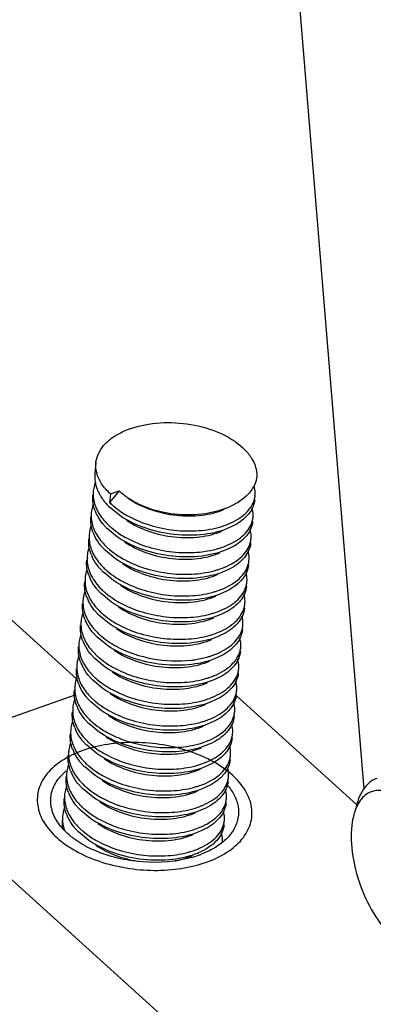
# Model space of a CAD drawing. Header units: millimetres. Extents: x -24622 to 57, y -1603 to 1112.
# Tile 208 of 219: x -114.1 to -107.53, y 638.42 to 656.7. Entities that reach past the tile are written whole.
import ezdxf

# ---------------------------------------------------------------- set-up
doc = ezdxf.new("R2010")
doc.units = ezdxf.units.MM
doc.layers.add('02___PRT_ALL_AXES', color=7, linetype='Continuous')

msp = doc.modelspace()

# ---------------------------------------------------------------- linework, layer by layer
at = {"color": 7, "linetype": 'Continuous'}
for p, q in [((-109.305, 661.904), (-107.704, 642.409)), ((-113.034, 644.457), (-126.243, 656.404)), ((-112.247, 647.952), (-112.425, 647.733)), ((-112.41, 647.894), (-112.425, 647.733)), ((-112.41, 647.894), (-112.247, 647.952)), ((-112.072, 647.808), (-112.083, 647.816)), ((-112.239, 647.495), (-112.433, 647.653)), ((-112.277, 647.092), (-112.471, 647.25)), ((-112.316, 646.69), (-112.509, 646.848)), ((-112.354, 646.288), (-112.547, 646.446)), ((-112.392, 645.885), (-112.585, 646.043)), ((-112.43, 645.483), (-112.623, 645.641)), ((-112.468, 645.08), (-112.661, 645.239)), ((-112.506, 644.678), (-112.699, 644.836)), ((-112.544, 644.276), (-112.737, 644.434)), ((-113.074, 644.157), (-116.638, 642.894)), ((-112.582, 643.873), (-112.775, 644.031)), ((-107.831, 642.118), (-110.076, 644.148)), ((-112.62, 643.471), (-112.813, 643.629)), ((-110.576, 643.244), (-110.739, 643.185)), ((-112.658, 643.069), (-112.851, 643.227)), ((-110.869, 643.127), (-110.72, 643.182)), ((-116.638, 642.894), (-92.993, 621.51)), ((-112.696, 642.666), (-112.889, 642.824)), ((-110.727, 642.793), (-110.758, 642.779)), ((-112.734, 642.264), (-112.927, 642.422)), ((-112.772, 641.862), (-112.965, 642.02)), ((-112.81, 641.459), (-113.003, 641.617)), ((-110.879, 641.183), (-110.91, 641.17))]:
    msp.add_line(p, q, dxfattribs=at)
for centre, radius, start, end in [((-112.104, 648.428), 0.578, 193.2935, 194.1945), ((-111.941, 648.256), 0.766, 201.0475, 206.4885), ((-111.371, 648.852), 1.258, 234.2712, 235.5273), ((-110.172, 647.91), 0.451, 344.6964, 354.5437), ((-111.605, 648.493), 1.18, 222.4704, 225.4266), ((-111.545, 648.627), 1.254, 225.4193, 227.3217), ((-111.978, 647.854), 0.768, 201.1153, 206.6361), ((-111.28, 648.964), 1.684, 237.0471, 237.4965), ((-111.231, 649.042), 1.776, 237.5156, 241.5837), ((-110.21, 647.508), 0.451, 344.74, 354.5452), ((-111.643, 648.09), 1.179, 222.4548, 225.4267), ((-111.583, 648.224), 1.254, 225.4193, 227.3214), ((-112.016, 647.452), 0.768, 201.1068, 206.6656), ((-111.318, 648.561), 1.684, 237.0465, 237.5043), ((-111.269, 648.639), 1.776, 237.5234, 241.583), ((-111.621, 647.822), 1.254, 225.4194, 227.3259), ((-110.771, 648.191), 1.358, 292.3619, 292.9655), ((-110.248, 647.105), 0.451, 344.7273, 354.5896), ((-112.243, 646.685), 0.602, 174.62, 182.1105), ((-112.057, 647.048), 0.764, 200.8971, 206.2323), ((-111.681, 647.688), 1.179, 222.4546, 225.4267), ((-111.357, 648.157), 1.681, 237.0539, 237.387), ((-111.308, 648.235), 1.773, 237.4075, 241.6008), ((-110.811, 647.794), 1.365, 292.3595, 292.6193), ((-110.286, 646.703), 0.451, 344.705, 354.5634), ((-112.092, 646.647), 0.768, 201.1122, 206.6387), ((-111.718, 647.287), 1.181, 222.5014, 225.4264), ((-111.659, 647.42), 1.255, 225.4194, 227.326), ((-111.395, 647.754), 1.681, 237.055, 237.3793), ((-111.346, 647.832), 1.773, 237.3999, 241.5941), ((-110.324, 646.301), 0.451, 344.7435, 354.5489), ((-111.757, 646.883), 1.179, 222.4547, 225.4267), ((-111.697, 647.017), 1.254, 225.4193, 227.3215), ((-112.13, 646.245), 0.768, 201.1005, 206.6556), ((-111.432, 647.354), 1.684, 237.0466, 237.5031), ((-111.383, 647.432), 1.776, 237.5222, 241.5833), ((-110.362, 645.898), 0.451, 344.7224, 354.5912), ((-111.795, 646.481), 1.179, 222.4563, 225.4267), ((-111.735, 646.615), 1.254, 225.4194, 227.3265), ((-110.885, 646.982), 1.357, 292.3624, 293.0236), ((-112.169, 645.842), 0.767, 201.0876, 206.5544), ((-111.472, 646.95), 1.681, 237.055, 237.3711), ((-111.423, 647.027), 1.773, 237.3918, 241.6025), ((-110.4, 645.496), 0.451, 344.693, 354.5583), ((-111.833, 646.079), 1.179, 222.4617, 225.4266), ((-111.773, 646.213), 1.255, 225.4194, 227.3254), ((-110.926, 646.588), 1.366, 292.3593, 292.5866), ((-112.206, 645.44), 0.768, 201.1094, 206.6412), ((-111.509, 646.548), 1.681, 237.0539, 237.3958), ((-111.46, 646.625), 1.773, 237.4162, 241.5925), ((-111.811, 645.81), 1.254, 225.4193, 227.3212), ((-110.438, 645.093), 0.451, 344.7385, 354.5377), ((-112.244, 645.037), 0.767, 201.0929, 206.6406), ((-111.872, 645.676), 1.179, 222.4547, 225.4267), ((-111.546, 646.147), 1.684, 237.046, 237.511), ((-111.497, 646.225), 1.776, 237.53, 241.5824), ((-111.001, 645.78), 1.362, 292.36, 292.7652), ((-110.476, 644.691), 0.451, 344.7179, 354.5924), ((-112.283, 644.635), 0.767, 201.0894, 206.5671), ((-111.909, 645.274), 1.179, 222.4584, 225.4267), ((-111.849, 645.408), 1.254, 225.4194, 227.3268), ((-111.586, 645.742), 1.681, 237.0553, 237.3654), ((-111.537, 645.82), 1.773, 237.3861, 241.603), ((-110.515, 644.289), 0.451, 344.6924, 354.5536), ((-111.947, 644.872), 1.179, 222.4615, 225.4266), ((-111.887, 645.006), 1.255, 225.4193, 227.3245), ((-111.04, 645.382), 1.367, 292.3583, 292.5403), ((-112.32, 644.233), 0.768, 201.1194, 206.6381), ((-111.623, 645.341), 1.682, 237.0523, 237.4186), ((-111.574, 645.419), 1.774, 237.4387, 241.5904), ((-110.553, 643.886), 0.451, 344.7294, 354.5384), ((-111.986, 644.469), 1.179, 222.4549, 225.4267), ((-111.925, 644.603), 1.254, 225.4193, 227.3214), ((-112.358, 643.83), 0.767, 201.0868, 206.6281), ((-111.66, 644.94), 1.684, 237.0464, 237.5062), ((-111.611, 645.018), 1.776, 237.5252, 241.5828), ((-112.024, 644.067), 1.179, 222.4601, 225.4267), ((-111.962, 644.202), 1.256, 225.4195, 227.3538), ((-111.114, 644.572), 1.361, 292.3604, 292.8063), ((-112.397, 643.428), 0.767, 201.0909, 206.5645), ((-112.001, 643.798), 1.254, 225.4193, 227.3232), ((-110.629, 643.082), 0.451, 344.6939, 354.5482), ((-112.579, 641.966), 1.021, 130.9604, 134.2533), ((-112.542, 641.924), 1.077, 129.8595, 130.9793), ((-112.434, 643.026), 0.768, 201.1174, 206.6336), ((-112.062, 643.664), 1.179, 222.4614, 225.4266), ((-111.737, 644.135), 1.683, 237.0499, 237.4552), ((-111.688, 644.212), 1.775, 237.4749, 241.5872), ((-111.241, 644.415), 1.622, 286.6868, 286.8914), ((-110.667, 642.679), 0.451, 344.736, 354.5415), ((-112.472, 642.623), 0.768, 201.1077, 206.6742), ((-112.1, 643.262), 1.179, 222.4548, 225.4267), ((-112.039, 643.396), 1.254, 225.4193, 227.3214), ((-111.774, 643.733), 1.684, 237.0465, 237.505), ((-111.725, 643.811), 1.776, 237.5241, 241.583), ((-110.705, 642.277), 0.451, 344.7086, 354.5876), ((-112.138, 642.86), 1.179, 222.4544, 225.4267), ((-112.077, 642.994), 1.254, 225.4194, 227.3253), ((-111.228, 643.364), 1.36, 292.3611, 292.8809), ((-112.699, 641.776), 0.611, 174.6495, 187.0399), ((-112.511, 642.221), 0.767, 201.0952, 206.5672), ((-111.814, 643.329), 1.682, 237.0529, 237.4027), ((-111.765, 643.407), 1.773, 237.423, 241.5991), ((-110.743, 641.875), 0.451, 344.6964, 354.5437), ((-106.687, 641.612), 1.246, 167.5928, 167.9706), ((-112.625, 641.868), 0.678, 191.4998, 198.9329), ((-112.176, 642.457), 1.179, 222.4608, 225.4266), ((-112.115, 642.591), 1.254, 225.4193, 227.3217), ((-111.268, 642.965), 1.364, 292.3597, 292.6541), ((-111.851, 642.928), 1.684, 237.0471, 237.4965), ((-111.802, 643.006), 1.776, 237.5156, 241.5837), ((-110.777, 641.472), 0.448, 354.5755, 355.6437), ((-111.913, 643.133), 2.02, 241.0027, 242.0196), ((-111.833, 643.287), 2.194, 242.0734, 246.0258), ((-111.316, 642.588), 1.391, 291.5769, 292.2286), ((-111.302, 642.455), 1.334, 292.8235, 293.6537), ((-111.443, 643.076), 2.007, 285.7203, 289.4994), ((-111.403, 642.963), 1.887, 289.5174, 290.3733)]:
    msp.add_arc(centre, radius, start, end, dxfattribs=at)
for points, start_tangent, end_tangent in [([(-112.679, 648.469), (-112.635, 648.636), (-112.537, 648.791), (-112.388, 648.929), (-112.194, 649.044), (-111.702, 649.191), (-111.133, 649.21), (-110.571, 649.098), (-110.102, 648.871), (-109.924, 648.725), (-109.793, 648.564), (-109.714, 648.394), (-109.691, 648.222)], (0.094241, 0.995549), (-0.026763, -0.999642)), ([(-112.667, 648.295), (-112.675, 648.338), (-112.679, 648.469)], (-0.229926, 0.973208), (0.094241, 0.995549)), ([(-112.698, 648.271), (-112.694, 648.126), (-112.656, 647.981)], (-0.093913, -0.99558), (0.358461, -0.933545)), ([(-112.41, 647.894), (-112.574, 648.084), (-112.665, 648.286)], (-0.741683, 0.670751), (-0.2452, 0.969472)), ([(-109.691, 648.222), (-109.731, 648.072), (-109.816, 647.932)], (-0.116459, -0.993196), (-0.62144, -0.783462)), ([(-112.698, 648.091), (-112.709, 648.056), (-112.729, 647.949)], (-0.327696, -0.944783), (-0.093733, -0.995597)), ([(-109.723, 647.867), (-109.721, 647.911), (-109.741, 648.043)], (0.094566, 0.995519), (-0.280345, 0.959899)), ([(-112.694, 647.577), (-112.732, 647.723), (-112.736, 647.868)], (-0.359548, 0.933127), (0.094355, 0.995539)), ([(-112.729, 647.949), (-112.731, 647.904), (-112.719, 647.769)], (-0.093733, -0.995597), (0.198307, -0.98014)), ([(-112.627, 647.914), (-112.596, 647.858), (-112.475, 647.697)], (0.445412, -0.895326), (0.674993, -0.737824)), ([(-112.105, 647.831), (-112.144, 647.86), (-112.247, 647.952)], (-0.811747, 0.584009), (-0.698498, 0.715612)), ([(-110.203, 647.651), (-110.651, 647.527), (-111.161, 647.513), (-111.663, 647.614), (-112.083, 647.816)], (-0.915951, -0.40129), (-0.824356, 0.566072)), ([(-109.816, 647.932), (-109.891, 647.851), (-110.203, 647.651)], (-0.62144, -0.783462), (-0.915951, -0.40129)), ([(-112.735, 647.691), (-112.746, 647.655), (-112.767, 647.547)], (-0.330985, -0.943636), (-0.094355, -0.995539)), ([(-112.719, 647.769), (-112.631, 647.543), (-112.463, 647.331)], (0.198307, -0.98014), (0.712152, -0.702026)), ([(-112.395, 647.705), (-112.349, 647.664), (-112.196, 647.551)], (0.735066, -0.677996), (0.839114, -0.543956)), ([(-112.072, 647.808), (-111.662, 647.605), (-111.185, 647.498), (-110.709, 647.5), (-110.301, 647.608)], (0.824199, -0.5663), (0.915875, 0.401464)), ([(-110.219, 647.336), (-110.042, 647.425), (-109.899, 647.533), (-109.797, 647.657), (-109.737, 647.791)], (0.925674, 0.378323), (0.263736, 0.964595)), ([(-109.731, 647.787), (-109.762, 647.658), (-109.831, 647.537)], (-0.094536, -0.995521), (-0.600658, -0.799506)), ([(-109.761, 647.465), (-109.759, 647.508), (-109.778, 647.638)], (0.094536, 0.995521), (-0.274798, 0.961502)), ([(-112.732, 647.175), (-112.771, 647.321), (-112.774, 647.466)], (-0.359399, 0.933184), (0.094591, 0.995516)), ([(-112.767, 647.547), (-112.769, 647.504), (-112.759, 647.375)], (-0.094355, -0.995539), (0.184283, -0.982873)), ([(-112.513, 647.294), (-112.558, 647.347), (-112.664, 647.51)], (-0.67479, 0.73801), (-0.447703, 0.894182)), ([(-110.196, 647.268), (-110.668, 647.143), (-111.219, 647.14), (-111.768, 647.262), (-112.239, 647.495)], (-0.915975, -0.401235), (-0.824457, 0.565924)), ([(-112.076, 647.48), (-111.67, 647.313), (-111.22, 647.221), (-110.769, 647.213), (-110.359, 647.286)], (0.879057, -0.476716), (0.958356, 0.285575)), ([(-109.831, 647.537), (-109.9, 647.46), (-110.196, 647.268)], (-0.600658, -0.799506), (-0.915975, -0.401235)), ([(-112.773, 647.289), (-112.784, 647.253), (-112.805, 647.144)], (-0.331315, -0.94352), (-0.094591, -0.995516)), ([(-112.759, 647.375), (-112.671, 647.145), (-112.501, 646.929)], (0.184283, -0.982873), (0.712152, -0.702026)), ([(-112.433, 647.302), (-112.387, 647.262), (-112.234, 647.149)], (0.735062, -0.678), (0.839109, -0.543964)), ([(-112.11, 647.406), (-111.7, 647.202), (-111.223, 647.096), (-110.747, 647.098), (-110.339, 647.205)], (0.824381, -0.566035), (0.915781, 0.401679)), ([(-110.359, 647.286), (-110.323, 647.298), (-110.219, 647.336)], (0.958356, 0.285575), (0.925674, 0.378323)), ([(-110.241, 646.94), (-110.069, 647.029), (-109.932, 647.136), (-109.833, 647.257), (-109.775, 647.389)], (0.920733, 0.390193), (0.262995, 0.964797)), ([(-109.769, 647.385), (-109.8, 647.256), (-109.869, 647.135)], (-0.093721, -0.995599), (-0.600259, -0.799806)), ([(-112.805, 647.144), (-112.807, 647.102), (-112.797, 646.973)], (-0.094591, -0.995516), (0.184082, -0.982911)), ([(-112.551, 646.892), (-112.596, 646.944), (-112.702, 647.107)], (-0.674788, 0.738012), (-0.448155, 0.893956)), ([(-110.234, 646.866), (-110.706, 646.741), (-111.257, 646.738), (-111.806, 646.859), (-112.277, 647.092)], (-0.915964, -0.401261), (-0.824457, 0.565924)), ([(-109.869, 647.135), (-109.938, 647.058), (-110.234, 646.866)], (-0.600259, -0.799806), (-0.915964, -0.401261)), ([(-109.799, 647.063), (-109.797, 647.106), (-109.816, 647.237)], (0.093721, 0.995599), (-0.277486, 0.96073)), ([(-112.805, 646.902), (-112.819, 646.862), (-112.843, 646.742)], (-0.355639, -0.934623), (-0.094079, -0.995565)), ([(-112.771, 646.775), (-112.809, 646.919), (-112.812, 647.063)], (-0.35603, 0.934475), (0.094079, 0.995565)), ([(-112.797, 646.973), (-112.709, 646.743), (-112.539, 646.526)], (0.184082, -0.982911), (0.712152, -0.702026)), ([(-112.471, 646.9), (-112.425, 646.859), (-112.272, 646.746)], (0.735115, -0.677942), (0.839181, -0.543852)), ([(-112.148, 647.004), (-111.738, 646.8), (-111.261, 646.694), (-110.785, 646.696), (-110.377, 646.803)], (0.824281, -0.566181), (0.915879, 0.401455)), ([(-112.114, 647.078), (-111.708, 646.91), (-111.259, 646.819), (-110.808, 646.811), (-110.398, 646.884)], (0.879054, -0.476723), (0.958543, 0.284947)), ([(-110.398, 646.884), (-110.361, 646.895), (-110.254, 646.934)], (0.958543, 0.284947), (0.924792, 0.380473)), ([(-110.286, 646.534), (-110.112, 646.624), (-109.973, 646.731), (-109.872, 646.853), (-109.813, 646.987)], (0.923079, 0.384609), (0.263171, 0.964749)), ([(-109.807, 646.982), (-109.838, 646.854), (-109.907, 646.733)], (-0.094216, -0.995552), (-0.599482, -0.800388)), ([(-109.907, 646.733), (-109.975, 646.656), (-110.272, 646.463)], (-0.599482, -0.800388), (-0.915957, -0.401276)), ([(-109.837, 646.66), (-109.835, 646.703), (-109.854, 646.833)], (0.094216, 0.995552), (-0.274789, 0.961504)), ([(-112.808, 646.37), (-112.847, 646.516), (-112.85, 646.661)], (-0.359497, 0.933146), (0.094437, 0.995531)), ([(-112.845, 646.663), (-112.824, 646.523), (-112.772, 646.385), (-112.577, 646.124)], (0.036648, -0.999328), (0.712152, -0.702026)), ([(-112.589, 646.489), (-112.635, 646.543), (-112.743, 646.71)], (-0.675394, 0.737457), (-0.441422, 0.8973)), ([(-110.272, 646.463), (-110.744, 646.339), (-111.295, 646.335), (-111.844, 646.457), (-112.316, 646.69)], (-0.915957, -0.401276), (-0.824461, 0.565919)), ([(-112.186, 646.601), (-111.776, 646.398), (-111.299, 646.291), (-110.823, 646.293), (-110.415, 646.401)], (0.824364, -0.56606), (0.915788, 0.401662)), ([(-112.152, 646.675), (-111.746, 646.508), (-111.296, 646.417), (-110.845, 646.408), (-110.436, 646.482)], (0.879173, -0.476502), (0.958435, 0.28531)), ([(-110.436, 646.482), (-110.399, 646.493), (-110.292, 646.532)], (0.958435, 0.28531), (0.924814, 0.380419)), ([(-110.337, 646.127), (-110.158, 646.217), (-110.015, 646.325), (-109.911, 646.449), (-109.851, 646.584)], (0.92667, 0.375876), (0.263584, 0.964636)), ([(-109.845, 646.58), (-109.876, 646.451), (-109.946, 646.33)], (-0.094467, -0.995528), (-0.600709, -0.799468)), ([(-112.849, 646.484), (-112.86, 646.448), (-112.881, 646.34)], (-0.331105, -0.943594), (-0.094437, -0.995531)), ([(-112.509, 646.497), (-112.463, 646.457), (-112.31, 646.344)], (0.735116, -0.677942), (0.839191, -0.543837)), ([(-109.875, 646.258), (-109.873, 646.301), (-109.892, 646.431)], (0.094467, 0.995528), (-0.275183, 0.961392)), ([(-112.846, 645.968), (-112.885, 646.114), (-112.888, 646.259)], (-0.359298, 0.933223), (0.094542, 0.995521)), ([(-112.881, 646.34), (-112.883, 646.297), (-112.873, 646.168)], (-0.094437, -0.995531), (0.184188, -0.982891)), ([(-112.873, 646.168), (-112.785, 645.938), (-112.615, 645.721)], (0.184188, -0.982891), (0.712152, -0.702026)), ([(-112.627, 646.087), (-112.672, 646.14), (-112.778, 646.303)], (-0.674789, 0.738011), (-0.447743, 0.894162)), ([(-110.31, 646.061), (-110.782, 645.936), (-111.333, 645.933), (-111.882, 646.055), (-112.354, 646.288)], (-0.915977, -0.40123), (-0.824457, 0.565924)), ([(-112.224, 646.199), (-111.814, 645.995), (-111.337, 645.889), (-110.861, 645.891), (-110.453, 645.998)], (0.824303, -0.56615), (0.915875, 0.401464)), ([(-112.19, 646.273), (-111.784, 646.105), (-111.334, 646.014), (-110.883, 646.006), (-110.473, 646.079)], (0.879116, -0.476607), (0.958318, 0.285703)), ([(-110.354, 645.733), (-110.183, 645.822), (-110.046, 645.929), (-109.947, 646.05), (-109.889, 646.182)], (0.920336, 0.39113), (0.262931, 0.964815)), ([(-109.946, 646.33), (-110.014, 646.253), (-110.31, 646.061)], (-0.600709, -0.799468), (-0.915977, -0.40123)), ([(-109.883, 646.178), (-109.914, 646.049), (-109.983, 645.928)], (-0.093691, -0.995601), (-0.600248, -0.799814)), ([(-112.887, 646.081), (-112.898, 646.046), (-112.919, 645.937)], (-0.330787, -0.943706), (-0.094542, -0.995521)), ([(-112.547, 646.095), (-112.501, 646.055), (-112.348, 645.942)], (0.735063, -0.677999), (0.83911, -0.543963)), ([(-110.473, 646.079), (-110.438, 646.09), (-110.337, 646.127)], (0.958318, 0.285703), (0.92667, 0.375876)), ([(-109.913, 645.856), (-109.911, 645.899), (-109.93, 646.03)], (0.093691, 0.995601), (-0.277445, 0.960742)), ([(-112.884, 645.566), (-112.923, 645.711), (-112.927, 645.856)], (-0.359108, 0.933296), (0.093805, 0.995591)), ([(-112.919, 645.937), (-112.921, 645.894), (-112.911, 645.765)], (-0.094542, -0.995521), (0.185806, -0.982586)), ([(-112.665, 645.685), (-112.71, 645.737), (-112.816, 645.9)], (-0.67481, 0.737991), (-0.448001, 0.894033)), ([(-110.348, 645.659), (-110.821, 645.534), (-111.371, 645.531), (-111.92, 645.652), (-112.392, 645.885)], (-0.915963, -0.401264), (-0.824458, 0.565924)), ([(-112.228, 645.871), (-111.822, 645.703), (-111.373, 645.612), (-110.922, 645.603), (-110.513, 645.677)], (0.879056, -0.476719), (0.958559, 0.284894)), ([(-109.983, 645.928), (-110.052, 645.851), (-110.348, 645.659)], (-0.600248, -0.799814), (-0.915963, -0.401264)), ([(-112.926, 645.676), (-112.937, 645.641), (-112.957, 645.534)], (-0.326339, -0.945253), (-0.093805, -0.995591)), ([(-112.911, 645.765), (-112.823, 645.535), (-112.653, 645.319)], (0.185806, -0.982586), (0.712152, -0.702026)), ([(-112.585, 645.693), (-112.539, 645.652), (-112.386, 645.539)], (0.735122, -0.677935), (0.839191, -0.543837)), ([(-112.262, 645.797), (-111.852, 645.593), (-111.375, 645.486), (-110.899, 645.489), (-110.492, 645.596)], (0.824343, -0.56609), (0.915801, 0.401633)), ([(-110.513, 645.677), (-110.475, 645.688), (-110.368, 645.727)], (0.958559, 0.284894), (0.924788, 0.380484)), ([(-110.401, 645.327), (-110.227, 645.416), (-110.087, 645.524), (-109.986, 645.646), (-109.927, 645.779)], (0.923299, 0.384082), (0.263252, 0.964727)), ([(-109.921, 645.775), (-109.952, 645.647), (-110.021, 645.526)], (-0.094306, -0.995543), (-0.599464, -0.800401)), ([(-109.951, 645.453), (-109.949, 645.496), (-109.968, 645.626)], (0.094306, 0.995543), (-0.274654, 0.961543)), ([(-112.922, 645.163), (-112.961, 645.309), (-112.965, 645.454)], (-0.359449, 0.933165), (0.094506, 0.995524)), ([(-112.957, 645.534), (-112.959, 645.49), (-112.947, 645.354)], (-0.093805, -0.995591), (0.19918, -0.979963)), ([(-112.703, 645.283), (-112.748, 645.335), (-112.855, 645.499)], (-0.67488, 0.737928), (-0.446438, 0.894815)), ([(-110.386, 645.256), (-110.859, 645.132), (-111.409, 645.128), (-111.958, 645.25), (-112.43, 645.483)], (-0.915957, -0.401277), (-0.82446, 0.56592)), ([(-112.266, 645.468), (-111.86, 645.301), (-111.41, 645.21), (-110.959, 645.201), (-110.55, 645.274)], (0.879183, -0.476484), (0.958423, 0.285352)), ([(-110.021, 645.526), (-110.089, 645.449), (-110.386, 645.256)], (-0.599464, -0.800401), (-0.915957, -0.401277)), ([(-112.963, 645.277), (-112.974, 645.241), (-112.995, 645.132)], (-0.331187, -0.943565), (-0.094506, -0.995524)), ([(-112.947, 645.354), (-112.859, 645.129), (-112.691, 644.917)], (0.19918, -0.979963), (0.712152, -0.702026)), ([(-112.623, 645.29), (-112.577, 645.25), (-112.424, 645.137)], (0.735109, -0.677949), (0.83918, -0.543854)), ([(-112.3, 645.394), (-111.89, 645.191), (-111.413, 645.084), (-110.937, 645.086), (-110.53, 645.193)], (0.824339, -0.566096), (0.915861, 0.401494)), ([(-110.55, 645.274), (-110.513, 645.286), (-110.406, 645.325)], (0.958423, 0.285352), (0.924815, 0.380417)), ([(-110.451, 644.92), (-110.272, 645.009), (-110.129, 645.118), (-110.026, 645.242), (-109.965, 645.377)], (0.926822, 0.3755), (0.26379, 0.96458)), ([(-109.959, 645.372), (-109.991, 645.244), (-110.06, 645.123)], (-0.094679, -0.995508), (-0.600465, -0.799651)), ([(-112.995, 645.132), (-112.997, 645.09), (-112.987, 644.961)], (-0.094506, -0.995524), (0.184179, -0.982893)), ([(-112.741, 644.88), (-112.786, 644.932), (-112.892, 645.096)], (-0.674789, 0.738011), (-0.447781, 0.894143)), ([(-110.424, 644.854), (-110.897, 644.729), (-111.447, 644.726), (-111.997, 644.847), (-112.468, 645.08)], (-0.915969, -0.401249), (-0.824457, 0.565925)), ([(-110.06, 645.123), (-110.128, 645.046), (-110.424, 644.854)], (-0.600465, -0.799651), (-0.915969, -0.401249)), ([(-109.989, 645.051), (-109.987, 645.093), (-110.006, 645.223)], (0.094679, 0.995508), (-0.273964, 0.96174)), ([(-112.96, 644.761), (-112.999, 644.907), (-113.003, 645.052)], (-0.359175, 0.93327), (0.094481, 0.995527)), ([(-112.987, 644.961), (-112.9, 644.731), (-112.729, 644.514)], (0.184179, -0.982893), (0.712152, -0.702026)), ([(-112.661, 644.888), (-112.616, 644.848), (-112.462, 644.734)], (0.735059, -0.678003), (0.839104, -0.543971)), ([(-112.339, 644.992), (-111.928, 644.788), (-111.451, 644.682), (-110.975, 644.684), (-110.568, 644.791)], (0.824322, -0.566122), (0.915817, 0.401597)), ([(-112.304, 645.066), (-111.63, 644.834), (-110.91, 644.807)], (0.879107, -0.476625), (0.99332, 0.115394)), ([(-110.587, 644.872), (-110.552, 644.883), (-110.451, 644.92)], (0.958315, 0.285714), (0.926822, 0.3755)), ([(-110.473, 644.524), (-110.3, 644.613), (-110.162, 644.72), (-110.062, 644.842), (-110.003, 644.975)], (0.922095, 0.386963), (0.263032, 0.964787)), ([(-109.997, 644.971), (-110.028, 644.842), (-110.098, 644.721)], (-0.093671, -0.995603), (-0.600171, -0.799872)), ([(-113.033, 644.73), (-113.036, 644.687), (-113.024, 644.556)], (-0.094481, -0.995527), (0.187983, -0.982172)), ([(-113.001, 644.874), (-113.013, 644.838), (-113.033, 644.73)], (-0.330122, -0.943938), (-0.094481, -0.995527)), ([(-110.91, 644.807), (-110.826, 644.819), (-110.587, 644.872)], (0.99332, 0.115394), (0.958315, 0.285714)), ([(-110.098, 644.721), (-110.166, 644.643), (-110.462, 644.452)], (-0.600171, -0.799872), (-0.915961, -0.401266)), ([(-110.027, 644.649), (-110.025, 644.692), (-110.044, 644.823)], (0.093671, 0.995603), (-0.277305, 0.960782)), ([(-112.998, 644.359), (-113.037, 644.504), (-113.041, 644.649)], (-0.359134, 0.933286), (0.093776, 0.995593)), ([(-113.024, 644.556), (-112.937, 644.327), (-112.768, 644.112)], (0.187983, -0.982172), (0.712152, -0.702026)), ([(-112.779, 644.478), (-112.824, 644.53), (-112.93, 644.693)], (-0.674837, 0.737967), (-0.447768, 0.89415)), ([(-110.462, 644.452), (-110.935, 644.327), (-111.485, 644.323), (-112.035, 644.445), (-112.506, 644.678)], (-0.915961, -0.401266), (-0.824458, 0.565924)), ([(-112.377, 644.589), (-111.966, 644.386), (-111.489, 644.279), (-111.013, 644.282), (-110.606, 644.389)], (0.824372, -0.566048), (0.915837, 0.401551)), ([(-112.342, 644.663), (-111.936, 644.496), (-111.487, 644.405), (-111.036, 644.396), (-110.626, 644.47)], (0.87905, -0.47673), (0.958488, 0.285134)), ([(-110.626, 644.47), (-110.589, 644.481), (-110.482, 644.52)], (0.958488, 0.285134), (0.924809, 0.380432)), ([(-110.516, 644.119), (-110.342, 644.209), (-110.202, 644.316), (-110.1, 644.439), (-110.041, 644.572)], (0.923609, 0.383335), (0.263328, 0.964706)), ([(-110.035, 644.568), (-110.066, 644.44), (-110.135, 644.319)], (-0.094391, -0.995535), (-0.599488, -0.800383)), ([(-113.04, 644.469), (-113.051, 644.434), (-113.071, 644.327)], (-0.326305, -0.945264), (-0.093776, -0.995593)), ([(-112.699, 644.486), (-112.654, 644.445), (-112.5, 644.332)], (0.735125, -0.677932), (0.839194, -0.543832)), ([(-110.065, 644.246), (-110.063, 644.289), (-110.082, 644.419)], (0.094391, 0.995535), (-0.274523, 0.961581)), ([(-113.036, 643.956), (-113.075, 644.102), (-113.079, 644.247)], (-0.359615, 0.933101), (0.094204, 0.995553)), ([(-113.071, 644.327), (-113.074, 644.282), (-113.061, 644.147)], (-0.093776, -0.995593), (0.199223, -0.979954)), ([(-112.817, 644.075), (-112.862, 644.128), (-112.969, 644.292)], (-0.674878, 0.737929), (-0.446633, 0.894717)), ([(-110.5, 644.049), (-110.973, 643.925), (-111.523, 643.921), (-112.073, 644.043), (-112.544, 644.276)], (-0.915957, -0.401276), (-0.82446, 0.565921)), ([(-112.415, 644.187), (-112.004, 643.983), (-111.527, 643.877), (-111.051, 643.879), (-110.644, 643.986)], (0.824302, -0.566151), (0.915833, 0.401558)), ([(-112.38, 644.261), (-111.974, 644.094), (-111.524, 644.002), (-111.073, 643.994), (-110.664, 644.067)], (0.879186, -0.476478), (0.958414, 0.285383)), ([(-110.565, 643.713), (-110.386, 643.802), (-110.243, 643.911), (-110.14, 644.035), (-110.079, 644.17)], (0.926801, 0.375554), (0.263802, 0.964577)), ([(-110.135, 644.319), (-110.204, 644.241), (-110.5, 644.049)], (-0.599488, -0.800383), (-0.915957, -0.401276)), ([(-110.073, 644.165), (-110.105, 644.037), (-110.174, 643.916)], (-0.094663, -0.995509), (-0.60049, -0.799632)), ([(-113.077, 644.069), (-113.089, 644.034), (-113.109, 643.925)], (-0.33054, -0.943792), (-0.094204, -0.995553)), ([(-113.061, 644.147), (-112.973, 643.921), (-112.806, 643.71)], (0.199223, -0.979954), (0.712152, -0.702026)), ([(-112.737, 644.083), (-112.692, 644.043), (-112.538, 643.93)], (0.735099, -0.67796), (0.839165, -0.543877)), ([(-110.664, 644.067), (-110.627, 644.079), (-110.52, 644.118)], (0.958414, 0.285383), (0.924822, 0.380399)), ([(-110.103, 643.843), (-110.101, 643.886), (-110.12, 644.016)], (0.094663, 0.995509), (-0.274025, 0.961723)), ([(-113.074, 643.554), (-113.113, 643.7), (-113.117, 643.845)], (-0.359078, 0.933307), (0.094421, 0.995532)), ([(-113.109, 643.925), (-113.112, 643.882), (-113.101, 643.753)], (-0.094204, -0.995553), (0.185341, -0.982674)), ([(-112.856, 643.673), (-112.9, 643.725), (-113.006, 643.889)], (-0.674791, 0.738009), (-0.447735, 0.894166)), ([(-110.538, 643.647), (-111.011, 643.522), (-111.561, 643.519), (-112.111, 643.64), (-112.582, 643.873)], (-0.91597, -0.401246), (-0.824457, 0.565924)), ([(-112.418, 643.859), (-112.012, 643.691), (-111.562, 643.6), (-111.111, 643.592), (-110.701, 643.665)], (0.879095, -0.476647), (0.958317, 0.285706)), ([(-110.174, 643.916), (-110.242, 643.839), (-110.538, 643.647)], (-0.60049, -0.799632), (-0.91597, -0.401246)), ([(-113.116, 643.666), (-113.127, 643.631), (-113.147, 643.523)], (-0.32954, -0.944142), (-0.094421, -0.995532)), ([(-113.101, 643.753), (-113.014, 643.523), (-112.844, 643.307)], (0.185341, -0.982674), (0.712152, -0.702026)), ([(-112.775, 643.681), (-112.73, 643.641), (-112.576, 643.527)], (0.735061, -0.678), (0.839107, -0.543966)), ([(-112.453, 643.785), (-112.042, 643.581), (-111.565, 643.475), (-111.089, 643.477), (-110.682, 643.584)], (0.824391, -0.566021), (0.915807, 0.40162)), ([(-110.701, 643.665), (-110.666, 643.676), (-110.565, 643.713)], (0.958317, 0.285706), (0.926801, 0.375554)), ([(-110.587, 643.317), (-110.414, 643.406), (-110.276, 643.513), (-110.176, 643.635), (-110.117, 643.768)], (0.921817, 0.387626), (0.263183, 0.964746)), ([(-110.111, 643.763), (-110.144, 643.631), (-110.218, 643.506)], (-0.094071, -0.995565), (-0.613225, -0.789908)), ([(-110.141, 643.441), (-110.139, 643.482), (-110.156, 643.605)], (0.094071, 0.995565), (-0.256213, 0.96662)), ([(-113.113, 643.152), (-113.151, 643.297), (-113.155, 643.442)], (-0.359161, 0.933276), (0.09375, 0.995596)), ([(-113.147, 643.523), (-113.15, 643.479), (-113.138, 643.348)], (-0.094421, -0.995532), (0.189859, -0.981811)), ([(-112.894, 643.271), (-112.938, 643.323), (-113.044, 643.486)], (-0.674858, 0.737947), (-0.447574, 0.894247)), ([(-110.739, 643.185), (-111.198, 643.106), (-111.704, 643.13), (-112.197, 643.255), (-112.62, 643.471)], (-0.956857, -0.290561), (-0.824483, 0.565887)), ([(-112.456, 643.456), (-112.05, 643.289), (-111.601, 643.198), (-111.15, 643.189), (-110.74, 643.262)], (0.879052, -0.476725), (0.9585, 0.285093)), ([(-110.218, 643.506), (-110.286, 643.431), (-110.576, 643.244)], (-0.613225, -0.789908), (-0.916028, -0.401115)), ([(-110.195, 643.266), (-110.175, 643.309), (-110.141, 643.441)], (0.466605, 0.884466), (0.094071, 0.995565)), ([(-113.154, 643.262), (-113.165, 643.227), (-113.185, 643.12)], (-0.326307, -0.945264), (-0.09375, -0.995596)), ([(-113.138, 643.348), (-113.051, 643.12), (-112.882, 642.905)], (0.189859, -0.981811), (0.712152, -0.702026)), ([(-110.629, 641.054), (-110.246, 641.24), (-109.967, 641.483), (-109.811, 641.767), (-109.789, 642.074), (-109.903, 642.382), (-110.144, 642.67), (-110.496, 642.918), (-110.936, 643.111), (-111.433, 643.233), (-111.953, 643.278), (-112.461, 643.243), (-112.922, 643.128)], (0.942532, 0.334117), (-0.942532, -0.334117)), ([(-112.813, 643.278), (-112.769, 643.24), (-112.624, 643.131)], (0.735443, -0.677587), (0.835345, -0.549725)), ([(-112.491, 643.382), (-112.125, 643.195), (-111.7, 643.085), (-111.264, 643.062), (-110.869, 643.127)], (0.824285, -0.566175), (0.958928, 0.283648)), ([(-110.74, 643.262), (-110.703, 643.274), (-110.596, 643.313)], (0.9585, 0.285093), (0.924806, 0.380439)), ([(-110.637, 642.91), (-110.365, 643.066), (-110.195, 643.266)], (0.925608, 0.378484), (0.466605, 0.884466)), ([(-110.149, 643.361), (-110.181, 643.233), (-110.25, 643.112)], (-0.094486, -0.995526), (-0.599653, -0.80026)), ([(-112.922, 643.128), (-113.306, 642.943), (-113.585, 642.7), (-113.74, 642.415), (-113.762, 642.109), (-113.649, 641.801), (-113.407, 641.513), (-113.055, 641.264), (-112.616, 641.072), (-112.119, 640.949), (-111.599, 640.904), (-111.091, 640.94), (-110.629, 641.054)], (-0.942532, -0.334117), (0.942532, 0.334117)), ([(-113.185, 643.12), (-113.188, 643.075), (-113.175, 642.94)], (-0.09375, -0.995596), (0.199153, -0.979968)), ([(-112.932, 642.868), (-112.977, 642.921), (-113.083, 643.085)], (-0.674876, 0.737931), (-0.446595, 0.894736)), ([(-110.614, 642.842), (-111.087, 642.717), (-111.637, 642.714), (-112.187, 642.836), (-112.658, 643.069)], (-0.915958, -0.401274), (-0.824459, 0.565922)), ([(-112.624, 643.131), (-112.592, 643.111), (-112.492, 643.053)], (0.835345, -0.549725), (0.879647, -0.475628)), ([(-110.25, 643.112), (-110.318, 643.034), (-110.614, 642.842)], (-0.599653, -0.80026), (-0.915958, -0.401274)), ([(-110.18, 643.039), (-110.178, 643.082), (-110.196, 643.212)], (0.094486, 0.995526), (-0.274341, 0.961633)), ([(-113.15, 642.749), (-113.189, 642.895), (-113.193, 643.04)], (-0.359583, 0.933113), (0.094282, 0.995546)), ([(-113.175, 642.94), (-113.087, 642.714), (-112.92, 642.502)], (0.199153, -0.979968), (0.712152, -0.702026)), ([(-112.851, 642.876), (-112.806, 642.836), (-112.652, 642.723)], (0.735083, -0.677977), (0.839141, -0.543914)), ([(-112.529, 642.98), (-112.118, 642.776), (-111.641, 642.67), (-111.165, 642.672), (-110.758, 642.779)], (0.824397, -0.566012), (0.915788, 0.401662)), ([(-112.492, 643.053), (-112.086, 642.886), (-111.636, 642.795), (-111.185, 642.787), (-110.775, 642.861)], (0.879647, -0.475628), (0.957888, 0.287141)), ([(-110.769, 642.863), (-110.735, 642.874), (-110.637, 642.91)], (0.956857, 0.290561), (0.925608, 0.378484)), ([(-110.677, 642.506), (-110.499, 642.596), (-110.357, 642.704), (-110.254, 642.828), (-110.194, 642.963)], (0.926246, 0.37692), (0.263777, 0.964584)), ([(-110.187, 642.958), (-110.219, 642.83), (-110.288, 642.709)], (-0.094607, -0.995515), (-0.600567, -0.799575)), ([(-113.518, 642.256), (-113.449, 642.487), (-113.291, 642.697)], (0.093886, 0.995583), (0.715992, 0.698108)), ([(-113.223, 642.718), (-113.226, 642.676), (-113.215, 642.547)], (-0.094282, -0.995546), (0.184731, -0.982789)), ([(-113.191, 642.862), (-113.203, 642.827), (-113.223, 642.718)], (-0.330786, -0.943706), (-0.094282, -0.995546)), ([(-110.288, 642.709), (-110.356, 642.631), (-110.652, 642.44)], (-0.600567, -0.799575), (-0.915972, -0.401241)), ([(-110.218, 642.636), (-110.216, 642.679), (-110.234, 642.809)], (0.094607, 0.995515), (-0.274369, 0.961625)), ([(-113.189, 642.347), (-113.227, 642.492), (-113.231, 642.638)], (-0.359412, 0.933179), (0.094605, 0.995515)), ([(-113.215, 642.547), (-113.128, 642.317), (-112.958, 642.1)], (0.184731, -0.982789), (0.712152, -0.702026)), ([(-112.97, 642.466), (-113.015, 642.518), (-113.121, 642.681)], (-0.67479, 0.73801), (-0.447665, 0.894201)), ([(-110.652, 642.44), (-111.125, 642.315), (-111.675, 642.312), (-112.225, 642.433), (-112.696, 642.666)], (-0.915972, -0.401241), (-0.824457, 0.565924)), ([(-112.567, 642.578), (-112.156, 642.374), (-111.679, 642.268), (-111.203, 642.27), (-110.796, 642.377)], (0.824275, -0.56619), (0.915864, 0.401488)), ([(-112.532, 642.652), (-112.126, 642.484), (-111.676, 642.393), (-111.225, 642.385), (-110.816, 642.458)], (0.879076, -0.476681), (0.958336, 0.285643)), ([(-110.699, 642.111), (-110.527, 642.2), (-110.389, 642.307), (-110.29, 642.428), (-110.231, 642.561)], (0.92131, 0.388829), (0.263068, 0.964777)), ([(-110.225, 642.556), (-110.257, 642.428), (-110.326, 642.306)], (-0.093754, -0.995595), (-0.600272, -0.799796)), ([(-107.464, 642.611), (-107.599, 642.534), (-107.712, 642.409), (-107.8, 642.239), (-107.859, 642.03)], (-0.94235, -0.334629), (-0.19161, -0.981471)), ([(-113.229, 642.46), (-113.241, 642.425), (-113.261, 642.316)], (-0.331416, -0.943485), (-0.094605, -0.995515)), ([(-112.89, 642.474), (-112.844, 642.434), (-112.69, 642.32)], (0.735062, -0.678), (0.839108, -0.543965)), ([(-110.816, 642.458), (-110.78, 642.469), (-110.677, 642.506)], (0.958336, 0.285643), (0.926246, 0.37692)), ([(-110.256, 642.234), (-110.254, 642.278), (-110.273, 642.409)], (0.093754, 0.995595), (-0.277497, 0.960727)), ([(-110.234, 642.48), (-110.208, 642.449), (-110.14, 642.351)], (0.646963, -0.762522), (0.517647, -0.855594)), ([(-110.14, 642.351), (-110.051, 642.14), (-110.034, 641.927)], (0.517647, -0.855594), (-0.093886, -0.995583)), ([(-106.924, 642.151), (-107.067, 642.263), (-107.209, 642.34), (-107.478, 642.384), (-107.597, 642.349), (-107.702, 642.278), (-107.79, 642.171), (-107.859, 642.032)], (-0.744928, 0.667145), (-0.357617, -0.933868)), ([(-113.377, 641.779), (-113.494, 642.016), (-113.518, 642.256)], (-0.573487, 0.819215), (0.093886, 0.995583)), ([(-113.227, 641.945), (-113.265, 642.09), (-113.269, 642.235)], (-0.359231, 0.933249), (0.093733, 0.995597)), ([(-113.261, 642.316), (-113.264, 642.273), (-113.253, 642.145)], (-0.094605, -0.995515), (0.183764, -0.98297)), ([(-113.253, 642.145), (-113.166, 641.914), (-112.996, 641.698)], (0.183764, -0.98297), (0.712152, -0.702026)), ([(-113.008, 642.064), (-113.052, 642.116), (-113.158, 642.279)], (-0.674785, 0.738015), (-0.448288, 0.893889)), ([(-110.69, 642.037), (-111.163, 641.913), (-111.713, 641.909), (-112.263, 642.031), (-112.734, 642.264)], (-0.915965, -0.401258), (-0.824457, 0.565924)), ([(-112.605, 642.175), (-112.195, 641.972), (-111.717, 641.865), (-111.241, 641.867), (-110.834, 641.974)], (0.824393, -0.566018), (0.91578, 0.40168)), ([(-112.57, 642.249), (-112.164, 642.082), (-111.715, 641.991), (-111.264, 641.982), (-110.855, 642.055)], (0.879053, -0.476724), (0.95852, 0.285025)), ([(-110.742, 641.706), (-110.568, 641.796), (-110.429, 641.903), (-110.328, 642.025), (-110.27, 642.158)], (0.922845, 0.385171), (0.263487, 0.964663)), ([(-110.326, 642.306), (-110.394, 642.229), (-110.69, 642.037)], (-0.600272, -0.799796), (-0.915965, -0.401258)), ([(-110.263, 642.154), (-110.295, 642.025), (-110.364, 641.904)], (-0.094566, -0.995519), (-0.599815, -0.800139)), ([(-113.268, 642.055), (-113.279, 642.02), (-113.299, 641.913)], (-0.326524, -0.945189), (-0.093733, -0.995597)), ([(-112.928, 642.071), (-112.882, 642.031), (-112.728, 641.918)], (0.735108, -0.67795), (0.839171, -0.543867)), ([(-110.855, 642.055), (-110.817, 642.067), (-110.711, 642.106)], (0.95852, 0.285025), (0.924799, 0.380456)), ([(-110.294, 641.832), (-110.292, 641.875), (-110.31, 642.004)], (0.094566, 0.995519), (-0.274195, 0.961674)), ([(-107.859, 642.032), (-107.872, 641.996), (-107.904, 641.88)], (-0.357617, -0.933868), (-0.214866, -0.976643)), ([(-113.095, 641.496), (-113.178, 641.563), (-113.377, 641.779)], (-0.801622, 0.597832), (-0.573487, 0.819215)), ([(-113.299, 641.913), (-113.302, 641.868), (-113.289, 641.733)], (-0.093733, -0.995597), (0.198307, -0.98014)), ([(-113.046, 641.661), (-113.091, 641.714), (-113.197, 641.878)], (-0.674868, 0.737938), (-0.446637, 0.894715)), ([(-110.728, 641.635), (-111.201, 641.51), (-111.751, 641.507), (-112.301, 641.628), (-112.772, 641.862)], (-0.915959, -0.401272), (-0.824458, 0.565924)), ([(-112.608, 641.847), (-112.202, 641.679), (-111.753, 641.588), (-111.302, 641.58), (-110.892, 641.653)], (0.879163, -0.476522), (0.958448, 0.285269)), ([(-110.034, 641.927), (-110.097, 641.706), (-110.242, 641.504), (-110.462, 641.33), (-110.746, 641.194)], (-0.093886, -0.995583), (-0.937436, -0.348159)), ([(-110.364, 641.904), (-110.432, 641.827), (-110.728, 641.635)], (-0.599815, -0.800139), (-0.915959, -0.401272)), ([(-107.906, 641.872), (-107.927, 641.319), (-107.79, 640.691), (-107.518, 640.102), (-107.16, 639.656)], (-0.208423, -0.978039), (0.739277, -0.673401)), ([(-112.966, 641.669), (-112.92, 641.629), (-112.766, 641.515)], (0.735066, -0.677996), (0.839114, -0.543956)), ([(-112.643, 641.773), (-112.233, 641.569), (-111.755, 641.463), (-111.279, 641.465), (-110.872, 641.572)], (0.824199, -0.5663), (0.915875, 0.401464)), ([(-110.892, 641.653), (-110.855, 641.665), (-110.749, 641.704)], (0.958448, 0.285269), (0.924812, 0.380423)), ([(-110.79, 641.3), (-110.612, 641.389), (-110.47, 641.498), (-110.368, 641.621), (-110.308, 641.755)], (0.925674, 0.378323), (0.263736, 0.964595)), ([(-110.301, 641.751), (-110.343, 641.6), (-110.437, 641.459), (-110.58, 641.335), (-110.766, 641.233)], (-0.094536, -0.995521), (-0.915975, -0.401235)), ([(-110.331, 641.438), (-110.33, 641.479), (-110.348, 641.602)], (0.075959, 0.997111), (-0.274798, 0.961502)), ([(-112.892, 641.366), (-112.946, 641.397), (-113.095, 641.496)], (-0.87462, 0.484808), (-0.801622, 0.597832)), ([(-110.784, 641.225), (-111.256, 641.106), (-111.801, 641.106), (-112.345, 641.228), (-112.81, 641.459)], (-0.921693, -0.38792), (-0.824457, 0.565924)), ([(-112.647, 641.444), (-112.24, 641.277), (-111.791, 641.186), (-111.34, 641.177), (-110.93, 641.251)], (0.879057, -0.476716), (0.958356, 0.285575)), ([(-110.899, 641.144), (-111.818, 641.061), (-112.724, 641.282)], (-0.962339, -0.271851), (-0.913606, 0.406601)), ([(-112.681, 641.37), (-112.325, 641.187), (-111.911, 641.076)], (0.824381, -0.566035), (0.987036, -0.160501)), ([(-110.93, 641.251), (-110.897, 641.261), (-110.804, 641.294)], (0.958356, 0.285575), (0.929917, 0.367769)), ([(-111.214, 641.079), (-111.132, 641.096), (-110.91, 641.17)], (0.983036, 0.183414), (0.915781, 0.401679))]:
    msp.add_spline(points, degree=3, dxfattribs=dict(at, start_tangent=start_tangent, end_tangent=end_tangent))
at = {"layer": '02___PRT_ALL_AXES', "color": 7, "linetype": 'Continuous'}
msp.add_line((-112.679, 648.469), (-112.698, 648.271), dxfattribs=at)

doc.saveas('drawing.dxf')
